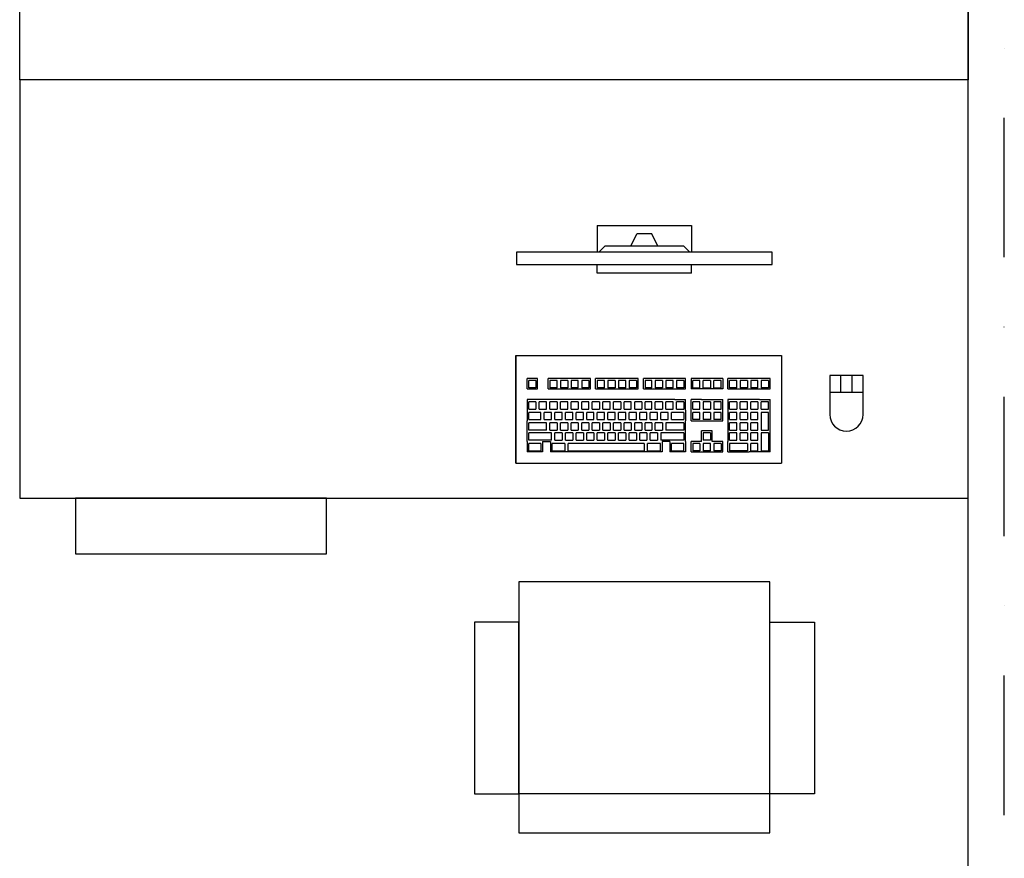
# Model space of a CAD drawing. Header units: millimetres. Extents: x 2886542 to 7567581, y -792623 to 134766.
# Tile 236 of 256: x 4805650 to 4807415, y -343754 to -342250. Entities that reach past the tile are written whole.
import ezdxf

# ---------------------------------------------------------------- set-up
doc = ezdxf.new("R2010")
doc.units = ezdxf.units.MM
doc.linetypes.add('DASHDOT', pattern=[1, 0.5, -0.25, 0, -0.25])
doc.layers.add('CKPROSTUPY_NADROVINOU', color=7, linetype='DASHDOT', lineweight=25)
doc.layers.add('IN_NS_VYPLNE OTVORU', color=16, linetype='Continuous')

msp = doc.modelspace()

# ---------------------------------------------------------------- linework, layer by layer
at = {"color": 0, "linetype": 'ByBlock', "lineweight": -2}
for p, q in [((4806685.7, -342618.8), (4806854.9, -342618.8)), ((4806685.7, -342618.8), (4806685.7, -342666.4)), ((4806854.9, -342618.8), (4806854.9, -342666.4)), ((4806746.2, -342655.2), (4806757.4, -342632.9)), ((4806757.4, -342632.9), (4806783.2, -342632.9)), ((4806794.3, -342655.2), (4806783.2, -342632.9)), ((4806688.8, -342666.4), (4806700, -342655.2)), ((4806700, -342655.2), (4806840.6, -342655.2)), ((4806851.8, -342666.4), (4806840.6, -342655.2)), ((4806685.7, -342704), (4806685.7, -342688.8)), ((4806854.9, -342704), (4806854.9, -342688.8)), ((4806854.9, -342704), (4806685.7, -342704)), ((4806539.8, -342851.8), (4807015.8, -342851.8)), ((4806539.8, -342852.8), (4806539.8, -342851.8)), ((4806539.8, -342851.8), (4806539.8, -342852.8)), ((4806539.8, -342852.8), (4806539.8, -342851.8)), ((4806539.8, -343044.8), (4806539.8, -342852.8)), ((4806539.8, -342852.8), (4806539.8, -343044.8)), ((4807015.8, -342851.8), (4807015.8, -342852.8)), ((4807015.8, -342851.8), (4807015.8, -342852.8)), ((4807015.8, -342852.8), (4807015.8, -342851.8)), ((4807015.8, -342852.8), (4807015.8, -343044.8)), ((4807015.8, -342852.8), (4807015.8, -343044.8)), ((4806578.8, -342892.8), (4806559.8, -342892.8)), ((4806559.8, -342911.8), (4806559.8, -342892.8)), ((4806575.8, -342896.8), (4806562.8, -342896.8)), ((4806562.8, -342909.8), (4806562.8, -342896.8)), ((4806575.8, -342896.8), (4806575.8, -342909.8)), ((4806578.8, -342911.8), (4806578.8, -342892.8)), ((4806616.8, -342892.8), (4806597.8, -342892.8)), ((4806597.8, -342911.8), (4806597.8, -342892.8)), ((4806613.8, -342896.8), (4806600.8, -342896.8)), ((4806600.8, -342896.8), (4806600.8, -342909.8)), ((4806613.8, -342909.8), (4806613.8, -342896.8)), ((4806635.8, -342892.8), (4806616.8, -342892.8)), ((4806632.8, -342896.8), (4806619.8, -342896.8)), ((4806619.8, -342896.8), (4806619.8, -342909.8)), ((4806632.8, -342896.8), (4806632.8, -342909.8)), ((4806654.8, -342892.8), (4806635.8, -342892.8)), ((4806651.8, -342896.8), (4806638.8, -342896.8)), ((4806638.8, -342896.8), (4806638.8, -342909.8)), ((4806651.8, -342909.8), (4806651.8, -342896.8)), ((4806673.8, -342892.8), (4806654.8, -342892.8)), ((4806670.8, -342896.8), (4806657.8, -342896.8)), ((4806657.8, -342896.8), (4806657.8, -342909.8)), ((4806670.8, -342896.8), (4806670.8, -342909.8)), ((4806673.8, -342911.8), (4806673.8, -342892.8)), ((4806701.8, -342892.8), (4806682.8, -342892.8)), ((4806682.8, -342911.8), (4806682.8, -342892.8)), ((4806698.8, -342896.8), (4806685.8, -342896.8)), ((4806685.8, -342896.8), (4806685.8, -342909.8)), ((4806698.8, -342909.8), (4806698.8, -342896.8)), ((4806720.8, -342892.8), (4806701.8, -342892.8)), ((4806717.8, -342896.8), (4806704.8, -342896.8)), ((4806704.8, -342896.8), (4806704.8, -342909.8)), ((4806717.8, -342896.8), (4806717.8, -342909.8)), ((4806739.8, -342892.8), (4806720.8, -342892.8)), ((4806736.8, -342896.8), (4806723.8, -342896.8)), ((4806723.8, -342896.8), (4806723.8, -342909.8)), ((4806736.8, -342909.8), (4806736.8, -342896.8)), ((4806758.8, -342892.8), (4806739.8, -342892.8)), ((4806755.8, -342896.8), (4806742.8, -342896.8)), ((4806742.8, -342896.8), (4806742.8, -342909.8)), ((4806755.8, -342896.8), (4806755.8, -342909.8)), ((4806758.8, -342911.8), (4806758.8, -342892.8)), ((4806786.8, -342892.8), (4806768.8, -342892.8)), ((4806768.8, -342911.8), (4806768.8, -342892.8)), ((4806783.8, -342896.8), (4806771.8, -342896.8)), ((4806771.8, -342896.8), (4806771.8, -342909.8)), ((4806783.8, -342909.8), (4806783.8, -342896.8)), ((4806805.8, -342892.8), (4806786.8, -342892.8)), ((4806802.8, -342896.8), (4806789.8, -342896.8)), ((4806789.8, -342896.8), (4806789.8, -342909.8)), ((4806802.8, -342896.8), (4806802.8, -342909.8)), ((4806824.8, -342892.8), (4806805.8, -342892.8)), ((4806821.8, -342896.8), (4806808.8, -342896.8)), ((4806808.8, -342896.8), (4806808.8, -342909.8)), ((4806821.8, -342909.8), (4806821.8, -342896.8)), ((4806843.8, -342892.8), (4806824.8, -342892.8)), ((4806840.8, -342896.8), (4806827.8, -342896.8)), ((4806827.8, -342896.8), (4806827.8, -342909.8)), ((4806840.8, -342896.8), (4806840.8, -342909.8)), ((4806843.8, -342911.8), (4806843.8, -342892.8)), ((4806853.8, -342892.8), (4806853.8, -342911.8)), ((4806872.8, -342892.8), (4806853.8, -342892.8)), ((4806856.8, -342909.8), (4806856.8, -342896.8)), ((4806869.8, -342896.8), (4806856.8, -342896.8)), ((4806869.8, -342909.8), (4806869.8, -342896.8)), ((4806891.8, -342892.8), (4806872.8, -342892.8)), ((4806875.8, -342909.8), (4806875.8, -342896.8)), ((4806888.8, -342896.8), (4806875.8, -342896.8)), ((4806888.8, -342896.8), (4806888.8, -342909.8)), ((4806910.8, -342892.8), (4806891.8, -342892.8)), ((4806894.8, -342909.8), (4806894.8, -342896.8)), ((4806907.8, -342896.8), (4806894.8, -342896.8)), ((4806907.8, -342909.8), (4806907.8, -342896.8)), ((4806910.8, -342892.8), (4806910.8, -342911.8)), ((4806938.8, -342892.8), (4806919.8, -342892.8)), ((4806919.8, -342911.8), (4806919.8, -342892.8)), ((4806935.8, -342896.8), (4806922.8, -342896.8)), ((4806922.8, -342909.8), (4806922.8, -342896.8)), ((4806935.8, -342909.8), (4806935.8, -342896.8)), ((4806957.8, -342892.8), (4806938.8, -342892.8)), ((4806954.8, -342896.8), (4806941.8, -342896.8)), ((4806941.8, -342896.8), (4806941.8, -342909.8)), ((4806954.8, -342896.8), (4806954.8, -342909.8)), ((4806976.8, -342892.8), (4806957.8, -342892.8)), ((4806973.8, -342896.8), (4806960.8, -342896.8)), ((4806960.8, -342896.8), (4806960.8, -342909.8)), ((4806973.8, -342909.8), (4806973.8, -342896.8)), ((4806995.8, -342892.8), (4806976.8, -342892.8)), ((4806992.8, -342896.8), (4806979.8, -342896.8)), ((4806979.8, -342896.8), (4806979.8, -342909.8)), ((4806992.8, -342896.8), (4806992.8, -342909.8)), ((4806995.8, -342911.8), (4806995.8, -342892.8)), ((4806559.8, -342911.8), (4806578.8, -342911.8)), ((4806575.8, -342909.8), (4806562.8, -342909.8)), ((4806597.8, -342911.8), (4806616.8, -342911.8)), ((4806613.8, -342909.8), (4806600.8, -342909.8)), ((4806616.8, -342911.8), (4806635.8, -342911.8)), ((4806632.8, -342909.8), (4806619.8, -342909.8)), ((4806635.8, -342911.8), (4806654.8, -342911.8)), ((4806651.8, -342909.8), (4806638.8, -342909.8)), ((4806654.8, -342911.8), (4806673.8, -342911.8)), ((4806670.8, -342909.8), (4806657.8, -342909.8)), ((4806682.8, -342911.8), (4806701.8, -342911.8)), ((4806698.8, -342909.8), (4806685.8, -342909.8)), ((4806701.8, -342911.8), (4806720.8, -342911.8)), ((4806717.8, -342909.8), (4806704.8, -342909.8)), ((4806720.8, -342911.8), (4806739.8, -342911.8)), ((4806736.8, -342909.8), (4806723.8, -342909.8)), ((4806739.8, -342911.8), (4806758.8, -342911.8)), ((4806755.8, -342909.8), (4806742.8, -342909.8)), ((4806768.8, -342911.8), (4806786.8, -342911.8)), ((4806783.8, -342909.8), (4806771.8, -342909.8)), ((4806786.8, -342911.8), (4806805.8, -342911.8)), ((4806802.8, -342909.8), (4806789.8, -342909.8)), ((4806805.8, -342911.8), (4806824.8, -342911.8)), ((4806821.8, -342909.8), (4806808.8, -342909.8)), ((4806824.8, -342911.8), (4806843.8, -342911.8)), ((4806840.8, -342909.8), (4806827.8, -342909.8)), ((4806872.8, -342911.8), (4806853.8, -342911.8)), ((4806856.8, -342909.8), (4806869.8, -342909.8)), ((4806891.8, -342911.8), (4806872.8, -342911.8)), ((4806875.8, -342909.8), (4806888.8, -342909.8)), ((4806910.8, -342911.8), (4806891.8, -342911.8)), ((4806894.8, -342909.8), (4806907.8, -342909.8)), ((4806919.8, -342911.8), (4806938.8, -342911.8)), ((4806935.8, -342909.8), (4806922.8, -342909.8)), ((4806938.8, -342911.8), (4806957.8, -342911.8)), ((4806954.8, -342909.8), (4806941.8, -342909.8)), ((4806957.8, -342911.8), (4806976.8, -342911.8)), ((4806973.8, -342909.8), (4806960.8, -342909.8)), ((4806976.8, -342911.8), (4806995.8, -342911.8)), ((4806992.8, -342909.8), (4806979.8, -342909.8)), ((4806578.8, -342930.8), (4806559.8, -342930.8)), ((4806559.8, -342930.8), (4806559.8, -342949.8)), ((4806575.8, -342934.8), (4806562.8, -342934.8)), ((4806562.8, -342947.8), (4806562.8, -342934.8)), ((4806575.8, -342934.8), (4806575.8, -342947.8)), ((4806597.8, -342930.8), (4806578.8, -342930.8)), ((4806594.8, -342934.8), (4806581.8, -342934.8)), ((4806581.8, -342947.8), (4806581.8, -342934.8)), ((4806594.8, -342947.8), (4806594.8, -342934.8)), ((4806616.8, -342930.8), (4806597.8, -342930.8)), ((4806613.8, -342934.8), (4806600.8, -342934.8)), ((4806600.8, -342947.8), (4806600.8, -342934.8)), ((4806613.8, -342934.8), (4806613.8, -342947.8)), ((4806635.8, -342930.8), (4806616.8, -342930.8)), ((4806632.8, -342934.8), (4806619.8, -342934.8)), ((4806619.8, -342947.8), (4806619.8, -342934.8)), ((4806632.8, -342947.8), (4806632.8, -342934.8)), ((4806654.8, -342930.8), (4806635.8, -342930.8)), ((4806651.8, -342934.8), (4806638.8, -342934.8)), ((4806638.8, -342947.8), (4806638.8, -342934.8)), ((4806651.8, -342934.8), (4806651.8, -342947.8)), ((4806673.8, -342930.8), (4806654.8, -342930.8)), ((4806670.8, -342934.8), (4806657.8, -342934.8)), ((4806657.8, -342947.8), (4806657.8, -342934.8)), ((4806670.8, -342947.8), (4806670.8, -342934.8)), ((4806692.8, -342930.8), (4806673.8, -342930.8)), ((4806689.8, -342934.8), (4806676.8, -342934.8)), ((4806676.8, -342947.8), (4806676.8, -342934.8)), ((4806689.8, -342934.8), (4806689.8, -342947.8)), ((4806711.8, -342930.8), (4806692.8, -342930.8)), ((4806708.8, -342934.8), (4806695.8, -342934.8)), ((4806695.8, -342947.8), (4806695.8, -342934.8)), ((4806708.8, -342947.8), (4806708.8, -342934.8)), ((4806730.8, -342930.8), (4806711.8, -342930.8)), ((4806727.8, -342934.8), (4806714.8, -342934.8)), ((4806714.8, -342947.8), (4806714.8, -342934.8)), ((4806727.8, -342934.8), (4806727.8, -342947.8)), ((4806749.8, -342930.8), (4806730.8, -342930.8)), ((4806746.8, -342934.8), (4806733.8, -342934.8)), ((4806733.8, -342947.8), (4806733.8, -342934.8)), ((4806746.8, -342947.8), (4806746.8, -342934.8)), ((4806768.8, -342930.8), (4806749.8, -342930.8)), ((4806765.8, -342934.8), (4806752.8, -342934.8)), ((4806752.8, -342947.8), (4806752.8, -342934.8)), ((4806765.8, -342934.8), (4806765.8, -342947.8)), ((4806786.8, -342930.8), (4806768.8, -342930.8)), ((4806783.8, -342934.8), (4806771.8, -342934.8)), ((4806771.8, -342947.8), (4806771.8, -342934.8)), ((4806783.8, -342947.8), (4806783.8, -342934.8)), ((4806805.8, -342930.8), (4806786.8, -342930.8)), ((4806802.8, -342934.8), (4806789.8, -342934.8)), ((4806789.8, -342947.8), (4806789.8, -342934.8)), ((4806802.8, -342934.8), (4806802.8, -342947.8)), ((4806824.8, -342930.8), (4806805.8, -342930.8)), ((4806821.8, -342934.8), (4806808.8, -342934.8)), ((4806808.8, -342947.8), (4806808.8, -342934.8)), ((4806821.8, -342947.8), (4806821.8, -342934.8)), ((4806824.8, -342930.8), (4806843.8, -342930.8)), ((4806840.8, -342934.8), (4806827.8, -342934.8)), ((4806827.8, -342947.8), (4806827.8, -342934.8)), ((4806840.8, -342934.8), (4806840.8, -342947.8)), ((4806843.8, -342949.8), (4806843.8, -342930.8)), ((4806872.8, -342930.8), (4806853.8, -342930.8)), ((4806853.8, -342949.8), (4806853.8, -342930.8)), ((4806869.8, -342934.8), (4806856.8, -342934.8)), ((4806856.8, -342947.8), (4806856.8, -342934.8)), ((4806869.8, -342947.8), (4806869.8, -342934.8)), ((4806872.8, -342930.8), (4806891.8, -342930.8)), ((4806888.8, -342934.8), (4806875.8, -342934.8)), ((4806875.8, -342934.8), (4806875.8, -342947.8)), ((4806888.8, -342934.8), (4806888.8, -342947.8)), ((4806891.8, -342930.8), (4806910.8, -342930.8)), ((4806907.8, -342934.8), (4806894.8, -342934.8)), ((4806894.8, -342934.8), (4806894.8, -342947.8)), ((4806907.8, -342947.8), (4806907.8, -342934.8)), ((4806910.8, -342949.8), (4806910.8, -342930.8)), ((4806938.8, -342930.8), (4806919.8, -342930.8)), ((4806919.8, -342930.8), (4806919.8, -342949.8)), ((4806935.8, -342934.8), (4806922.8, -342934.8)), ((4806922.8, -342947.8), (4806922.8, -342934.8)), ((4806935.8, -342934.8), (4806935.8, -342947.8)), ((4806957.8, -342930.8), (4806938.8, -342930.8)), ((4806954.8, -342934.8), (4806941.8, -342934.8)), ((4806941.8, -342947.8), (4806941.8, -342934.8)), ((4806954.8, -342947.8), (4806954.8, -342934.8)), ((4806976.8, -342930.8), (4806957.8, -342930.8)), ((4806973.8, -342934.8), (4806960.8, -342934.8)), ((4806960.8, -342947.8), (4806960.8, -342934.8)), ((4806973.8, -342934.8), (4806973.8, -342947.8)), ((4806976.8, -342930.8), (4806995.8, -342930.8)), ((4806992.8, -342934.8), (4806979.8, -342934.8)), ((4806979.8, -342947.8), (4806979.8, -342934.8)), ((4806992.8, -342947.8), (4806992.8, -342934.8)), ((4806995.8, -342949.8), (4806995.8, -342930.8)), ((4806559.8, -342949.8), (4806559.8, -342968.8)), ((4806562.8, -342947.8), (4806575.8, -342947.8)), ((4806562.8, -342966.8), (4806562.8, -342953.8)), ((4806584.8, -342953.8), (4806562.8, -342953.8)), ((4806581.8, -342947.8), (4806594.8, -342947.8)), ((4806584.8, -342966.8), (4806584.8, -342953.8)), ((4806603.8, -342953.8), (4806590.8, -342953.8)), ((4806590.8, -342966.8), (4806590.8, -342953.8)), ((4806600.8, -342947.8), (4806613.8, -342947.8)), ((4806603.8, -342966.8), (4806603.8, -342953.8)), ((4806609.8, -342966.8), (4806609.8, -342953.8)), ((4806622.8, -342953.8), (4806609.8, -342953.8)), ((4806619.8, -342947.8), (4806632.8, -342947.8)), ((4806622.8, -342966.8), (4806622.8, -342953.8)), ((4806628.8, -342966.8), (4806628.8, -342953.8)), ((4806641.8, -342953.8), (4806628.8, -342953.8)), ((4806638.8, -342947.8), (4806651.8, -342947.8)), ((4806641.8, -342966.8), (4806641.8, -342953.8)), ((4806660.8, -342953.8), (4806647.8, -342953.8)), ((4806647.8, -342966.8), (4806647.8, -342953.8)), ((4806657.8, -342947.8), (4806670.8, -342947.8)), ((4806660.8, -342966.8), (4806660.8, -342953.8)), ((4806666.8, -342966.8), (4806666.8, -342953.8)), ((4806679.8, -342953.8), (4806666.8, -342953.8)), ((4806676.8, -342947.8), (4806689.8, -342947.8)), ((4806679.8, -342966.8), (4806679.8, -342953.8)), ((4806698.8, -342953.8), (4806685.8, -342953.8)), ((4806685.8, -342966.8), (4806685.8, -342953.8)), ((4806695.8, -342947.8), (4806708.8, -342947.8)), ((4806698.8, -342966.8), (4806698.8, -342953.8)), ((4806704.8, -342966.8), (4806704.8, -342953.8)), ((4806717.8, -342953.8), (4806704.8, -342953.8)), ((4806714.8, -342947.8), (4806727.8, -342947.8)), ((4806717.8, -342966.8), (4806717.8, -342953.8)), ((4806723.8, -342966.8), (4806723.8, -342953.8)), ((4806736.8, -342953.8), (4806723.8, -342953.8)), ((4806733.8, -342947.8), (4806746.8, -342947.8)), ((4806736.8, -342966.8), (4806736.8, -342953.8)), ((4806755.8, -342953.8), (4806742.8, -342953.8)), ((4806742.8, -342966.8), (4806742.8, -342953.8)), ((4806752.8, -342947.8), (4806765.8, -342947.8)), ((4806755.8, -342966.8), (4806755.8, -342953.8)), ((4806761.8, -342966.8), (4806761.8, -342953.8)), ((4806774.8, -342953.8), (4806761.8, -342953.8)), ((4806771.8, -342947.8), (4806783.8, -342947.8)), ((4806774.8, -342966.8), (4806774.8, -342953.8)), ((4806793.8, -342953.8), (4806780.8, -342953.8)), ((4806780.8, -342966.8), (4806780.8, -342953.8)), ((4806789.8, -342947.8), (4806802.8, -342947.8)), ((4806793.8, -342966.8), (4806793.8, -342953.8)), ((4806799.8, -342966.8), (4806799.8, -342953.8)), ((4806812.8, -342953.8), (4806799.8, -342953.8)), ((4806808.8, -342947.8), (4806821.8, -342947.8)), ((4806812.8, -342966.8), (4806812.8, -342953.8)), ((4806818.8, -342966.8), (4806818.8, -342953.8)), ((4806840.8, -342953.8), (4806818.8, -342953.8)), ((4806827.8, -342947.8), (4806840.8, -342947.8)), ((4806840.8, -342953.8), (4806840.8, -342966.8)), ((4806843.8, -342949.8), (4806843.8, -342968.8)), ((4806853.8, -342968.8), (4806853.8, -342949.8)), ((4806856.8, -342947.8), (4806869.8, -342947.8)), ((4806869.8, -342953.8), (4806856.8, -342953.8)), ((4806856.8, -342966.8), (4806856.8, -342953.8)), ((4806869.8, -342966.8), (4806869.8, -342953.8)), ((4806875.8, -342947.8), (4806888.8, -342947.8)), ((4806888.8, -342953.8), (4806875.8, -342953.8)), ((4806875.8, -342953.8), (4806875.8, -342966.8)), ((4806888.8, -342953.8), (4806888.8, -342966.8)), ((4806894.8, -342947.8), (4806907.8, -342947.8)), ((4806907.8, -342953.8), (4806894.8, -342953.8)), ((4806894.8, -342953.8), (4806894.8, -342966.8)), ((4806907.8, -342966.8), (4806907.8, -342953.8)), ((4806910.8, -342968.8), (4806910.8, -342949.8)), ((4806919.8, -342949.8), (4806919.8, -342968.8)), ((4806922.8, -342947.8), (4806935.8, -342947.8)), ((4806922.8, -342966.8), (4806922.8, -342953.8)), ((4806935.8, -342953.8), (4806922.8, -342953.8)), ((4806935.8, -342966.8), (4806935.8, -342953.8)), ((4806941.8, -342947.8), (4806954.8, -342947.8)), ((4806941.8, -342966.8), (4806941.8, -342953.8)), ((4806954.8, -342953.8), (4806941.8, -342953.8)), ((4806954.8, -342953.8), (4806954.8, -342966.8)), ((4806960.8, -342947.8), (4806973.8, -342947.8)), ((4806960.8, -342966.8), (4806960.8, -342953.8)), ((4806973.8, -342953.8), (4806960.8, -342953.8)), ((4806973.8, -342966.8), (4806973.8, -342953.8)), ((4806979.8, -342947.8), (4806992.8, -342947.8)), ((4806992.8, -342953.8), (4806979.8, -342953.8)), ((4806979.8, -342953.8), (4806979.8, -342985.8)), ((4806992.8, -342985.8), (4806992.8, -342953.8)), ((4806995.8, -342986.8), (4806995.8, -342949.8)), ((4806559.8, -342986.8), (4806559.8, -342968.8)), ((4806562.8, -342966.8), (4806584.8, -342966.8)), ((4806594.8, -342972.8), (4806562.8, -342972.8)), ((4806562.8, -342985.8), (4806562.8, -342972.8)), ((4806590.8, -342966.8), (4806603.8, -342966.8)), ((4806594.8, -342985.8), (4806594.8, -342972.8)), ((4806613.8, -342972.8), (4806600.8, -342972.8)), ((4806600.8, -342985.8), (4806600.8, -342972.8)), ((4806609.8, -342966.8), (4806622.8, -342966.8)), ((4806613.8, -342972.8), (4806613.8, -342985.8)), ((4806619.8, -342985.8), (4806619.8, -342972.8)), ((4806632.8, -342972.8), (4806619.8, -342972.8)), ((4806628.8, -342966.8), (4806641.8, -342966.8)), ((4806632.8, -342972.8), (4806632.8, -342985.8)), ((4806651.8, -342972.8), (4806638.8, -342972.8)), ((4806638.8, -342985.8), (4806638.8, -342972.8)), ((4806647.8, -342966.8), (4806660.8, -342966.8)), ((4806651.8, -342972.8), (4806651.8, -342985.8)), ((4806657.8, -342985.8), (4806657.8, -342972.8)), ((4806670.8, -342972.8), (4806657.8, -342972.8)), ((4806666.8, -342966.8), (4806679.8, -342966.8)), ((4806670.8, -342972.8), (4806670.8, -342985.8)), ((4806676.8, -342985.8), (4806676.8, -342972.8)), ((4806689.8, -342972.8), (4806676.8, -342972.8)), ((4806685.8, -342966.8), (4806698.8, -342966.8)), ((4806689.8, -342972.8), (4806689.8, -342985.8)), ((4806708.8, -342972.8), (4806695.8, -342972.8)), ((4806695.8, -342985.8), (4806695.8, -342972.8)), ((4806704.8, -342966.8), (4806717.8, -342966.8)), ((4806708.8, -342972.8), (4806708.8, -342985.8)), ((4806714.8, -342985.8), (4806714.8, -342972.8)), ((4806727.8, -342972.8), (4806714.8, -342972.8)), ((4806723.8, -342966.8), (4806736.8, -342966.8)), ((4806727.8, -342972.8), (4806727.8, -342985.8)), ((4806746.8, -342972.8), (4806733.8, -342972.8)), ((4806733.8, -342985.8), (4806733.8, -342972.8)), ((4806742.8, -342966.8), (4806755.8, -342966.8)), ((4806746.8, -342972.8), (4806746.8, -342985.8)), ((4806752.8, -342985.8), (4806752.8, -342972.8)), ((4806765.8, -342972.8), (4806752.8, -342972.8)), ((4806761.8, -342966.8), (4806774.8, -342966.8)), ((4806765.8, -342972.8), (4806765.8, -342985.8)), ((4806771.8, -342985.8), (4806771.8, -342972.8)), ((4806783.8, -342972.8), (4806771.8, -342972.8)), ((4806780.8, -342966.8), (4806793.8, -342966.8)), ((4806783.8, -342972.8), (4806783.8, -342985.8)), ((4806802.8, -342972.8), (4806789.8, -342972.8)), ((4806789.8, -342985.8), (4806789.8, -342972.8)), ((4806799.8, -342966.8), (4806812.8, -342966.8)), ((4806802.8, -342972.8), (4806802.8, -342985.8)), ((4806840.8, -342972.8), (4806808.8, -342972.8)), ((4806808.8, -342972.8), (4806808.8, -342985.8)), ((4806818.8, -342966.8), (4806840.8, -342966.8)), ((4806840.8, -342972.8), (4806840.8, -342985.8)), ((4806843.8, -342986.8), (4806843.8, -342968.8)), ((4806853.8, -342968.8), (4806872.8, -342968.8)), ((4806869.8, -342966.8), (4806856.8, -342966.8)), ((4806872.8, -342968.8), (4806891.8, -342968.8)), ((4806888.8, -342966.8), (4806875.8, -342966.8)), ((4806891.8, -342968.8), (4806910.8, -342968.8)), ((4806907.8, -342966.8), (4806894.8, -342966.8)), ((4806919.8, -342968.8), (4806919.8, -342986.8)), ((4806922.8, -342966.8), (4806935.8, -342966.8)), ((4806922.8, -342985.8), (4806922.8, -342972.8)), ((4806935.8, -342972.8), (4806922.8, -342972.8)), ((4806935.8, -342985.8), (4806935.8, -342972.8)), ((4806941.8, -342966.8), (4806954.8, -342966.8)), ((4806941.8, -342985.8), (4806941.8, -342972.8)), ((4806954.8, -342972.8), (4806941.8, -342972.8)), ((4806954.8, -342972.8), (4806954.8, -342985.8)), ((4806960.8, -342966.8), (4806973.8, -342966.8)), ((4806960.8, -342985.8), (4806960.8, -342972.8)), ((4806973.8, -342972.8), (4806960.8, -342972.8)), ((4806973.8, -342985.8), (4806973.8, -342972.8)), ((4806559.8, -343005.8), (4806559.8, -342986.8)), ((4806594.8, -342985.8), (4806562.8, -342985.8)), ((4806603.8, -342990.8), (4806562.8, -342990.8)), ((4806562.8, -343003.8), (4806562.8, -342990.8)), ((4806600.8, -342985.8), (4806613.8, -342985.8)), ((4806603.8, -343003.8), (4806603.8, -342990.8)), ((4806609.8, -343003.8), (4806609.8, -342990.8)), ((4806622.8, -342990.8), (4806609.8, -342990.8)), ((4806619.8, -342985.8), (4806632.8, -342985.8)), ((4806622.8, -342990.8), (4806622.8, -343003.8)), ((4806628.8, -343003.8), (4806628.8, -342990.8)), ((4806641.8, -342990.8), (4806628.8, -342990.8)), ((4806638.8, -342985.8), (4806651.8, -342985.8)), ((4806641.8, -342990.8), (4806641.8, -343003.8)), ((4806660.8, -342990.8), (4806647.8, -342990.8)), ((4806647.8, -343003.8), (4806647.8, -342990.8)), ((4806657.8, -342985.8), (4806670.8, -342985.8)), ((4806660.8, -342990.8), (4806660.8, -343003.8)), ((4806666.8, -343003.8), (4806666.8, -342990.8)), ((4806679.8, -342990.8), (4806666.8, -342990.8)), ((4806676.8, -342985.8), (4806689.8, -342985.8)), ((4806679.8, -342990.8), (4806679.8, -343003.8)), ((4806698.8, -342990.8), (4806685.8, -342990.8)), ((4806685.8, -343003.8), (4806685.8, -342990.8)), ((4806695.8, -342985.8), (4806708.8, -342985.8)), ((4806698.8, -342990.8), (4806698.8, -343003.8)), ((4806704.8, -343003.8), (4806704.8, -342990.8)), ((4806717.8, -342990.8), (4806704.8, -342990.8)), ((4806714.8, -342985.8), (4806727.8, -342985.8)), ((4806717.8, -342990.8), (4806717.8, -343003.8)), ((4806723.8, -343003.8), (4806723.8, -342990.8)), ((4806736.8, -342990.8), (4806723.8, -342990.8)), ((4806733.8, -342985.8), (4806746.8, -342985.8)), ((4806736.8, -342990.8), (4806736.8, -343003.8)), ((4806755.8, -342990.8), (4806742.8, -342990.8)), ((4806742.8, -343003.8), (4806742.8, -342990.8)), ((4806752.8, -342985.8), (4806765.8, -342985.8)), ((4806755.8, -342990.8), (4806755.8, -343003.8)), ((4806761.8, -343003.8), (4806761.8, -342990.8)), ((4806774.8, -342990.8), (4806761.8, -342990.8)), ((4806771.8, -342985.8), (4806783.8, -342985.8)), ((4806774.8, -342990.8), (4806774.8, -343003.8)), ((4806793.8, -342990.8), (4806780.8, -342990.8)), ((4806780.8, -343003.8), (4806780.8, -342990.8)), ((4806789.8, -342985.8), (4806802.8, -342985.8)), ((4806793.8, -342990.8), (4806793.8, -343003.8)), ((4806840.8, -342990.8), (4806799.8, -342990.8)), ((4806799.8, -342990.8), (4806799.8, -343003.8)), ((4806840.8, -342985.8), (4806808.8, -342985.8)), ((4806840.8, -342990.8), (4806840.8, -343003.8)), ((4806843.8, -343005.8), (4806843.8, -342986.8)), ((4806891.8, -342986.8), (4806872.8, -342986.8)), ((4806872.8, -343005.8), (4806872.8, -342986.8)), ((4806888.8, -342990.8), (4806875.8, -342990.8)), ((4806875.8, -342990.8), (4806875.8, -343003.8)), ((4806888.8, -342990.8), (4806888.8, -343003.8)), ((4806891.8, -343005.8), (4806891.8, -342986.8)), ((4806919.8, -342986.8), (4806919.8, -343005.8)), ((4806922.8, -342985.8), (4806935.8, -342985.8)), ((4806922.8, -343003.8), (4806922.8, -342990.8)), ((4806935.8, -342990.8), (4806922.8, -342990.8)), ((4806935.8, -343003.8), (4806935.8, -342990.8)), ((4806941.8, -342985.8), (4806954.8, -342985.8)), ((4806941.8, -343003.8), (4806941.8, -342990.8)), ((4806954.8, -342990.8), (4806941.8, -342990.8)), ((4806954.8, -342990.8), (4806954.8, -343003.8)), ((4806960.8, -342985.8), (4806973.8, -342985.8)), ((4806960.8, -343003.8), (4806960.8, -342990.8)), ((4806973.8, -342990.8), (4806960.8, -342990.8)), ((4806973.8, -343003.8), (4806973.8, -342990.8)), ((4806979.8, -342985.8), (4806992.8, -342985.8)), ((4806979.8, -342990.8), (4806979.8, -343022.8)), ((4806992.8, -342990.8), (4806979.8, -342990.8)), ((4806992.8, -342990.8), (4806992.8, -343022.8)), ((4806995.8, -343024.8), (4806995.8, -342986.8)), ((4806559.8, -343005.8), (4806559.8, -343024.8)), ((4806603.8, -343003.8), (4806562.8, -343003.8)), ((4806562.8, -343022.8), (4806562.8, -343009.8)), ((4806584.8, -343009.8), (4806562.8, -343009.8)), ((4806584.8, -343009.8), (4806584.8, -343022.8)), ((4806587.8, -343005.8), (4806587.8, -343024.8)), ((4806587.8, -343005.8), (4806601.8, -343005.8)), ((4806601.8, -343005.8), (4806601.8, -343024.8)), ((4806604.8, -343022.8), (4806604.8, -343009.8)), ((4806627.8, -343009.8), (4806604.8, -343009.8)), ((4806609.8, -343003.8), (4806622.8, -343003.8)), ((4806627.8, -343009.8), (4806627.8, -343022.8)), ((4806628.8, -343003.8), (4806641.8, -343003.8)), ((4806633.8, -343022.8), (4806633.8, -343009.8)), ((4806769.8, -343009.8), (4806633.8, -343009.8)), ((4806647.8, -343003.8), (4806660.8, -343003.8)), ((4806666.8, -343003.8), (4806679.8, -343003.8)), ((4806685.8, -343003.8), (4806698.8, -343003.8)), ((4806704.8, -343003.8), (4806717.8, -343003.8)), ((4806723.8, -343003.8), (4806736.8, -343003.8)), ((4806742.8, -343003.8), (4806755.8, -343003.8)), ((4806761.8, -343003.8), (4806774.8, -343003.8)), ((4806769.8, -343009.8), (4806769.8, -343022.8)), ((4806775.8, -343022.8), (4806775.8, -343009.8)), ((4806798.8, -343009.8), (4806775.8, -343009.8)), ((4806780.8, -343003.8), (4806793.8, -343003.8)), ((4806798.8, -343022.8), (4806798.8, -343009.8)), ((4806840.8, -343003.8), (4806799.8, -343003.8)), ((4806801.8, -343005.8), (4806801.8, -343024.8)), ((4806815.8, -343005.8), (4806801.8, -343005.8)), ((4806815.8, -343005.8), (4806815.8, -343024.8)), ((4806818.8, -343022.8), (4806818.8, -343009.8)), ((4806840.8, -343009.8), (4806818.8, -343009.8)), ((4806840.8, -343022.8), (4806840.8, -343009.8)), ((4806843.8, -343005.8), (4806843.8, -343024.8)), ((4806853.8, -343024.8), (4806853.8, -343005.8)), ((4806872.8, -343005.8), (4806853.8, -343005.8)), ((4806856.8, -343009.8), (4806856.8, -343022.8)), ((4806869.8, -343009.8), (4806856.8, -343009.8)), ((4806869.8, -343009.8), (4806869.8, -343022.8)), ((4806888.8, -343003.8), (4806875.8, -343003.8)), ((4806875.8, -343009.8), (4806875.8, -343022.8)), ((4806888.8, -343009.8), (4806875.8, -343009.8)), ((4806888.8, -343022.8), (4806888.8, -343009.8)), ((4806910.8, -343005.8), (4806891.8, -343005.8)), ((4806894.8, -343009.8), (4806894.8, -343022.8)), ((4806907.8, -343009.8), (4806894.8, -343009.8)), ((4806907.8, -343009.8), (4806907.8, -343022.8)), ((4806910.8, -343024.8), (4806910.8, -343005.8)), ((4806919.8, -343024.8), (4806919.8, -343005.8)), ((4806922.8, -343003.8), (4806935.8, -343003.8)), ((4806922.8, -343009.8), (4806922.8, -343022.8)), ((4806954.8, -343009.8), (4806922.8, -343009.8)), ((4806941.8, -343003.8), (4806954.8, -343003.8)), ((4806954.8, -343009.8), (4806954.8, -343022.8)), ((4806960.8, -343003.8), (4806973.8, -343003.8)), ((4806960.8, -343022.8), (4806960.8, -343009.8)), ((4806973.8, -343009.8), (4806960.8, -343009.8)), ((4806973.8, -343022.8), (4806973.8, -343009.8)), ((4806587.8, -343024.8), (4806559.8, -343024.8)), ((4806562.8, -343022.8), (4806584.8, -343022.8)), ((4806630.8, -343024.8), (4806601.8, -343024.8)), ((4806604.8, -343022.8), (4806627.8, -343022.8)), ((4806772.8, -343024.8), (4806630.8, -343024.8)), ((4806633.8, -343022.8), (4806769.8, -343022.8)), ((4806801.8, -343024.8), (4806772.8, -343024.8)), ((4806775.8, -343022.8), (4806798.8, -343022.8)), ((4806843.8, -343024.8), (4806815.8, -343024.8)), ((4806818.8, -343022.8), (4806840.8, -343022.8)), ((4806853.8, -343024.8), (4806872.8, -343024.8)), ((4806869.8, -343022.8), (4806856.8, -343022.8)), ((4806872.8, -343024.8), (4806891.8, -343024.8)), ((4806888.8, -343022.8), (4806875.8, -343022.8)), ((4806891.8, -343024.8), (4806910.8, -343024.8)), ((4806907.8, -343022.8), (4806894.8, -343022.8)), ((4806919.8, -343024.8), (4806957.8, -343024.8)), ((4806954.8, -343022.8), (4806922.8, -343022.8)), ((4806976.8, -343024.8), (4806957.8, -343024.8)), ((4806960.8, -343022.8), (4806973.8, -343022.8)), ((4806995.8, -343024.8), (4806976.8, -343024.8)), ((4806979.8, -343022.8), (4806992.8, -343022.8)), ((4806539.8, -343044.8), (4807015.8, -343044.8))]:
    msp.add_line(p, q, dxfattribs=at)
msp.add_lwpolyline([(4806541.2, -342688.8), (4806999.4, -342688.8), (4806999.4, -342666.4), (4806541.2, -342666.4)], close=True, dxfattribs=at)
at = {"layer": 'CKPROSTUPY_NADROVINOU', "color": 0, "ltscale": 500}
msp.add_line((4807415.4, -361679.5), (4807415.4, -334462.1), dxfattribs=at)
at = {"layer": 'IN_NS_VYPLNE OTVORU', "color": 0}
msp.add_line((4807350.4, -346173.4), (4807350.4, -339153.4), dxfattribs=at)
at = {"layer": 'IN_NS_VYPLNE OTVORU', "color": 0, "ltscale": 10}
for p, q in [((4805650.4, -342357.7), (4805650.4, -341607.7)), ((4807350.4, -341607.7), (4807350.4, -342357.7)), ((4807350.4, -342357.7), (4805650.4, -342357.7)), ((4805650.4, -342357.7), (4805650.4, -343107.7)), ((4807350.4, -342357.7), (4805650.4, -342357.7)), ((4807350.4, -343107.7), (4807350.4, -342357.7)), ((4807102.4, -342887.4), (4807102.4, -342957.4)), ((4807162.4, -342887.4), (4807102.4, -342887.4)), ((4807122.4, -342917.4), (4807122.4, -342887.4)), ((4807142.4, -342917.4), (4807142.4, -342887.4)), ((4807162.4, -342957.4), (4807162.4, -342887.4)), ((4807102.4, -342917.4), (4807162.4, -342917.4)), ((4805650.4, -343107.7), (4807350.4, -343107.7)), ((4806200.4, -343107.7), (4805750.4, -343107.7)), ((4805750.4, -343107.7), (4805750.4, -343207.7)), ((4806200.4, -343207.7), (4806200.4, -343107.7)), ((4805750.4, -343207.7), (4806200.4, -343207.7)), ((4806545.3, -343329.9), (4806465.6, -343329.9)), ((4806465.6, -343329.9), (4806465.6, -343637.7)), ((4806545.3, -343637.7), (4806545.3, -343329.9)), ((4806995.3, -343637.7), (4806995.3, -343329.9)), ((4806995.3, -343329.9), (4807075, -343329.9)), ((4807075, -343329.9), (4807075, -343637.7)), ((4806465.6, -343637.7), (4806545.3, -343637.7)), ((4807075, -343637.7), (4806995.3, -343637.7))]:
    msp.add_line(p, q, dxfattribs=at)
at = {"layer": 'IN_NS_VYPLNE OTVORU', "color": 0, "linetype": 'ByBlock'}
for p, q in [((4806995.3, -343257.7), (4806545.3, -343257.7)), ((4806545.3, -343257.7), (4806545.3, -343707.7)), ((4806995.3, -343707.7), (4806995.3, -343257.7)), ((4806995.3, -343637.7), (4806545.3, -343637.7)), ((4806545.3, -343707.7), (4806995.3, -343707.7))]:
    msp.add_line(p, q, dxfattribs=at)
at = {"layer": 'IN_NS_VYPLNE OTVORU', "color": 0, "ltscale": 10}
msp.add_arc((4807132.4, -342957.4), 30, 180, 0, dxfattribs=at)

doc.saveas('drawing.dxf')
